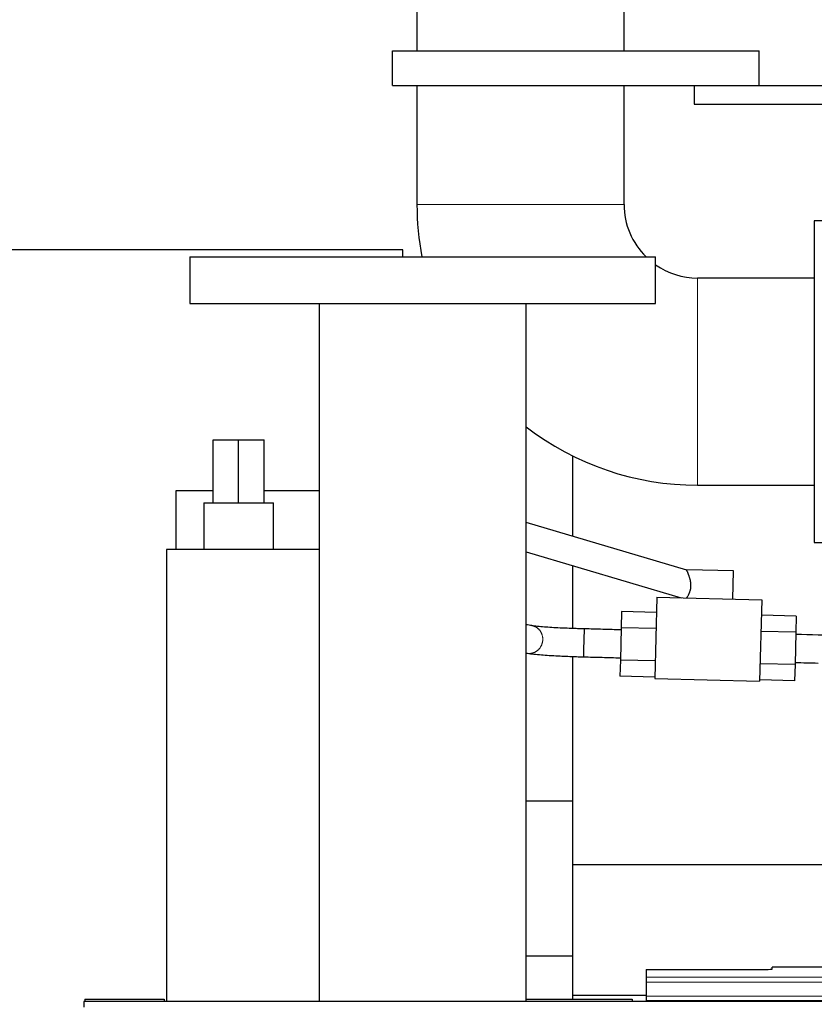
# Model space of a CAD drawing. Header units: inches. Extents: x 0 to 20790, y -12 to 14700.
# Tile 59 of 142: x 2809 to 3150, y 12007 to 12429. Entities that reach past the tile are written whole.
import ezdxf

# ---------------------------------------------------------------- set-up
doc = ezdxf.new("R2010")
doc.units = ezdxf.units.IN
doc.layers.add('1', color=7, linetype='Continuous', true_color=0xffffff)

msp = doc.modelspace()

# ---------------------------------------------------------------- linework, layer by layer
at = {"layer": '1', "color": 2, "linetype": 'Continuous', "lineweight": 25}
for p, q in [((2979.169, 12587.691), (2979.169, 12415.691)), ((3068.069, 12415.691), (3068.069, 12587.691)), ((2968.619, 12415.691), (3126.119, 12415.691)), ((2968.619, 12400.691), (2968.619, 12415.691)), ((3126.119, 12400.691), (3126.119, 12415.691)), ((2968.619, 12400.691), (3126.119, 12400.691)), ((2979.169, 12400.693), (2979.169, 12349.691)), ((3068.069, 12349.691), (3068.069, 12400.693)), ((3098.119, 12400.691), (3098.119, 12392.691)), ((3126.119, 12400.691), (3193.119, 12400.691)), ((3098.119, 12392.691), (3185.119, 12392.691)), ((3167.619, 12342.691), (3149.619, 12342.691)), ((3149.619, 12342.691), (3149.619, 12273.691)), ((2973.119, 12330.191), (2783.837, 12330.191)), ((2973.119, 12327.19), (2973.119, 12330.191)), ((2881.619, 12327.191), (2881.619, 12307.191)), ((2881.619, 12327.191), (2981.619, 12327.191)), ((2981.619, 12327.191), (3081.619, 12327.191)), ((3081.619, 12307.191), (3081.619, 12327.191)), ((3149.619, 12318.141), (3099.619, 12318.141)), ((2881.619, 12307.191), (2981.619, 12307.191)), ((2937.169, 12307.191), (2937.169, 12007.699)), ((2981.619, 12307.191), (3081.619, 12307.191)), ((3026.069, 12007.699), (3026.069, 12307.191)), ((3149.619, 12273.691), (3149.619, 12204.691)), ((2891.619, 12248.689), (2902.619, 12248.689)), ((2891.619, 12221.69), (2891.619, 12248.689)), ((2902.619, 12248.689), (2913.619, 12248.689)), ((2902.619, 12221.69), (2902.619, 12248.689)), ((2913.619, 12221.69), (2913.619, 12248.689)), ((3046.119, 12207.265), (3046.119, 12241.772)), ((2875.619, 12226.777), (2875.619, 12201.689)), ((2891.62, 12226.777), (2875.619, 12226.777)), ((2937.169, 12226.777), (2913.62, 12226.777)), ((3099.619, 12229.241), (3149.619, 12229.241)), ((2887.619, 12221.69), (2887.619, 12201.69)), ((2887.619, 12221.69), (2917.619, 12221.69)), ((2917.619, 12201.69), (2917.619, 12221.69)), ((3095, 12192.796), (3026.07, 12213.2)), ((2937.167, 12201.69), (2871.619, 12201.69)), ((2871.619, 12201.69), (2871.619, 12007.688)), ((3149.619, 12204.691), (3163.12, 12204.691)), ((3026.07, 12200.686), (3092.615, 12180.988)), ((3046.119, 12167.751), (3046.119, 12194.748)), ((3094.972, 12192.965), (3094.967, 12192.76)), ((3115.04, 12192.44), (3094.972, 12192.965)), ((3114.725, 12180.409), (3115.04, 12192.44)), ((3082.199, 12181.261), (3081.283, 12146.273)), ((3082.199, 12181.261), (3127.184, 12180.083)), ((3127.184, 12180.083), (3126.267, 12145.095)), ((3067.03, 12175.012), (3066.849, 12168.086)), ((3082.025, 12174.619), (3067.03, 12175.012)), ((3142.005, 12173.049), (3127.01, 12173.441)), ((3142.005, 12173.049), (3141.823, 12166.123)), ((3066.849, 12168.086), (3066.486, 12154.235)), ((3081.844, 12167.694), (3066.849, 12168.086)), ((3141.823, 12166.123), (3126.828, 12166.516)), ((3141.823, 12166.123), (3141.46, 12152.271)), ((3046.119, 12066.355), (3046.119, 12155.747)), ((3066.486, 12154.235), (3066.305, 12147.309)), ((3081.481, 12153.842), (3066.486, 12154.235)), ((3141.46, 12152.271), (3126.466, 12152.664)), ((3141.46, 12152.271), (3141.279, 12145.345)), ((3081.3, 12146.916), (3066.305, 12147.309)), ((3081.283, 12146.273), (3126.267, 12145.095)), ((3141.279, 12145.345), (3126.284, 12145.738)), ((3026.067, 12093.827), (3046.118, 12093.827)), ((3046.119, 12010.345), (3046.119, 12066.355)), ((3160.899, 12066.355), (3046.119, 12066.355)), ((3026.067, 12027.291), (3046.118, 12027.291)), ((3077.619, 12021.385), (3077.619, 12018.111)), ((3077.619, 12021.385), (3121.619, 12021.385)), ((3156.522, 12022.465), (3131.619, 12022.465)), ((3131.619, 12021.647), (3131.619, 12022.465)), ((3077.619, 12018.111), (3077.619, 12016.042)), ((3077.619, 12016.042), (3077.619, 12010.016)), ((4052.119, 12007.691), (2836.119, 12007.691)), ((2836.119, 12007.691), (2836.119, 12005.326)), ((2836.619, 12008.69), (2836.619, 12007.686)), ((2836.619, 12008.69), (2870.619, 12008.69)), ((2870.619, 12008.69), (2870.619, 12007.686)), ((3026.069, 12008.69), (3071.619, 12008.69)), ((3046.119, 12008.688), (3046.119, 12010.345)), ((3077.638, 12010.345), (3046.119, 12010.345)), ((3071.619, 12008.69), (3071.619, 12007.688)), ((3077.619, 12010.016), (3077.619, 12008.086)), ((3077.619, 12008.086), (3077.619, 12007.691)), ((3077.619, 12008.086), (3565.619, 12008.086))]:
    msp.add_line(p, q, dxfattribs=at)
at = {"layer": '1', "color": 110, "linetype": 'Continuous', "lineweight": 13}
for p, q in [((3068.069, 12349.691), (2979.169, 12349.691)), ((3099.619, 12318.141), (3099.619, 12273.691)), ((3099.619, 12273.691), (3099.619, 12229.241)), ((3077.619, 12018.111), (3565.619, 12018.111)), ((3077.619, 12016.042), (3565.619, 12016.042)), ((3077.619, 12010.016), (3565.619, 12010.016))]:
    msp.add_line(p, q, dxfattribs=at)
at = {"layer": '1', "color": 2, "linetype": 'Continuous', "lineweight": 25}
for radius, start, end in [(120.45, 180, 190.76625), (31.55, 180, 225.49078), (31.55, 235.21219, 270), (120.45, 232.36453, 270)]:
    msp.add_arc((3099.619, 12349.691), radius, start, end, dxfattribs=at)
for centre, major_axis, ratio, start_param, end_param in [((3050.906, 12161.599), (0.159, 5.998), 0.0002269, 3.1415242, 6.2831853), ((3121.619, 12021.647), (-10, 0), 0.0261859, 1.5707963, 3.1415927)]:
    msp.add_ellipse(centre, major_axis=major_axis, ratio=ratio, start_param=start_param, end_param=end_param, dxfattribs=at)
for points, knots in [([(3095.015, 12180.925), (3095.06, 12180.992), (3095.108, 12181.065), (3095.209, 12181.224), (3095.262, 12181.309), (3095.332, 12181.423), (3095.346, 12181.447), (3095.374, 12181.494), (3095.417, 12181.566), (3095.461, 12181.641), (3095.549, 12181.794), (3095.609, 12181.902), (3095.73, 12182.127), (3095.791, 12182.245), (3095.912, 12182.493), (3095.973, 12182.622), (3096.048, 12182.792), (3096.063, 12182.826), (3096.092, 12182.895), (3096.136, 12182.999), (3096.178, 12183.105), (3096.262, 12183.321), (3096.368, 12183.617), (3096.461, 12183.929), (3096.526, 12184.17), (3096.556, 12184.293), (3096.585, 12184.418), (3096.603, 12184.502), (3096.612, 12184.544), (3096.655, 12184.756), (3096.684, 12184.927), (3096.731, 12185.271), (3096.767, 12185.618), (3096.781, 12185.97), (3096.784, 12186.192), (3096.784, 12186.236), (3096.783, 12186.325), (3096.783, 12186.369), (3096.78, 12186.502), (3096.777, 12186.59), (3096.765, 12186.854), (3096.751, 12187.028), (3096.716, 12187.373), (3096.694, 12187.544), (3096.661, 12187.757), (3096.655, 12187.799), (3096.641, 12187.884), (3096.634, 12187.926), (3096.611, 12188.052), (3096.596, 12188.135), (3096.547, 12188.383), (3096.512, 12188.544), (3096.436, 12188.862), (3096.396, 12189.018), (3096.312, 12189.324), (3096.269, 12189.474), (3096.179, 12189.769), (3096.133, 12189.913), (3096.074, 12190.09), (3096.062, 12190.126), (3096.038, 12190.196), (3096.002, 12190.3), (3095.966, 12190.402), (3095.894, 12190.603), (3095.846, 12190.732), (3095.751, 12190.982), (3095.704, 12191.103), (3095.611, 12191.336), (3095.566, 12191.448), (3095.499, 12191.609), (3095.477, 12191.661), (3095.434, 12191.763), (3095.413, 12191.813), (3095.35, 12191.959), (3095.311, 12192.05), (3095.237, 12192.218), (3095.202, 12192.295), (3095.139, 12192.434), (3095.111, 12192.497), (3095.079, 12192.565), (3095.073, 12192.579), (3095.062, 12192.604), (3095.056, 12192.616), (3095.04, 12192.651), (3095.03, 12192.672), (3095.004, 12192.728), (3094.991, 12192.756), (3094.973, 12192.795), (3094.969, 12192.805), (3094.968, 12192.806), (3094.968, 12192.806), (3094.968, 12192.806)], [0, 0, 0, 0, 0.0312113, 0.0312113, 0.0624225, 0.0624225, 0.0702253, 0.0702253, 0.0780282, 0.0936338, 0.0936338, 0.1248451, 0.1248451, 0.1560563, 0.1560563, 0.1872676, 0.1872676, 0.1950704, 0.1950704, 0.2028732, 0.2184789, 0.2184789, 0.2496901, 0.2809014, 0.2809014, 0.296507, 0.3043098, 0.3043098, 0.3121126, 0.3121126, 0.3433239, 0.3433239, 0.3745352, 0.4057464, 0.4057464, 0.4135493, 0.4135493, 0.4213521, 0.4213521, 0.4369577, 0.4369577, 0.468169, 0.468169, 0.4993802, 0.4993802, 0.507183, 0.507183, 0.5149859, 0.5149859, 0.5305915, 0.5305915, 0.5618028, 0.5618028, 0.593014, 0.593014, 0.6242253, 0.6242253, 0.6554366, 0.6554366, 0.6632394, 0.6632394, 0.6710422, 0.6866478, 0.6866478, 0.7178591, 0.7178591, 0.7490703, 0.7490703, 0.7802816, 0.7802816, 0.7958872, 0.7958872, 0.8114929, 0.8114929, 0.8427041, 0.8427041, 0.8739154, 0.8739154, 0.9051267, 0.9051267, 0.9129295, 0.9129295, 0.9207323, 0.9207323, 0.9363379, 0.9363379, 0.9675492, 0.9675492, 0.9987605, 0.9987605, 1, 1, 1, 1]), ([(3051.065, 12167.597), (3050.48, 12167.612), (3049.074, 12167.651), (3045.502, 12167.761), (3039.927, 12167.981), (3034.448, 12168.316), (3030.669, 12168.667), (3029.139, 12168.865), (3028.496, 12168.974)], [0, 0, 0, 0, 0.0593492, 0.143179, 0.3651781, 0.6423256, 0.8078232, 1, 1, 1, 1]), ([(3066.825, 12167.179), (3064.21, 12167.249), (3060.264, 12167.353), (3055.011, 12167.492), (3052.373, 12167.562), (3051.065, 12167.597)], [0, 0, 0, 0, 0.4978686, 0.7510025, 1, 1, 1, 1]), ([(3026.632, 12157.12), (3027.353, 12156.999), (3029.049, 12156.777), (3033.192, 12156.385), (3039.09, 12156.015), (3044.995, 12155.774), (3048.709, 12155.657), (3050.152, 12155.617), (3050.747, 12155.601)], [0, 0, 0, 0, 0.1932057, 0.360729, 0.6401948, 0.8603031, 0.9424654, 1, 1, 1, 1]), ([(3050.747, 12155.601), (3052.055, 12155.567), (3054.693, 12155.497), (3059.947, 12155.357), (3063.894, 12155.253), (3066.511, 12155.183)], [0, 0, 0, 0, 0.2489407, 0.5020076, 1, 1, 1, 1])]:
    msp.add_open_spline(points, degree=3, knots=knots, dxfattribs=at)
for points in [[(3028.481, 12168.976), (3027.677, 12169.107), (3026.873, 12169.238), (3026.069, 12169.369)], [(3161.004, 12164.682), (3154.602, 12164.852), (3148.2, 12165.021), (3141.799, 12165.191)], [(3026.069, 12157.212), (3026.262, 12157.18), (3026.455, 12157.149), (3026.648, 12157.117)], [(3141.485, 12153.195), (3144.773, 12153.108), (3148.061, 12153.021), (3151.349, 12152.934)]]:
    msp.add_open_spline(points, degree=3, dxfattribs=at)
at = {"layer": '1', "color": 110, "linetype": 'Continuous', "lineweight": 13}
msp.add_rational_spline([(3028.42, 12168.985), (3030.321, 12168.717), (3032.49, 12167.431), (3033.232, 12164.903), (3033.089, 12160.837), (3032, 12158.041), (3029.333, 12157.025), (3027.353, 12157.058)], [1.01472472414, 1.00480880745, 0.967394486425, 1.01661171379, 1.01661171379, 0.958470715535, 1.01661171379, 1.01661171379], degree=4, knots=[0, 0, 0, 0, 0, 0.4791836, 0.4791836, 0.4791836, 1, 1, 1, 1, 1], dxfattribs=at)

doc.saveas('drawing.dxf')
